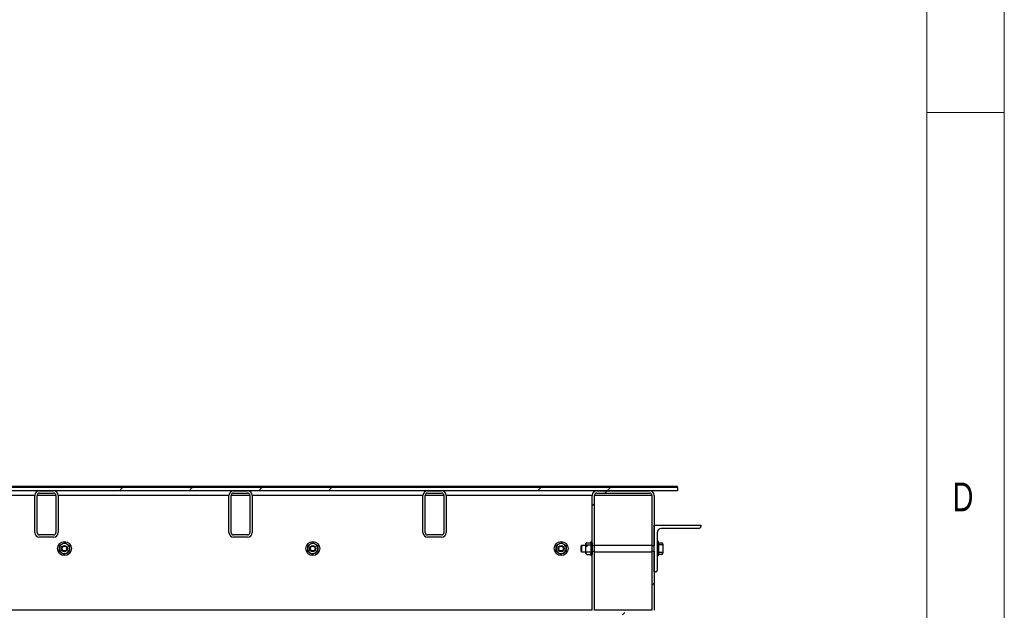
# Model space of a CAD drawing. Header units: millimetres. Extents: x 5 to 589, y 5 to 415.
# Tile 54 of 76: x 526 to 589, y 228 to 266. Entities that reach past the tile are written whole.
import ezdxf

# ---------------------------------------------------------------- set-up
doc = ezdxf.new("R2010")
doc.units = ezdxf.units.MM
doc.layers.add('NOTES', color=6, linetype='Continuous')
doc.layers.add('TRAIT-FINS', color=9, linetype='Continuous')
doc.layers.add('TRAIT-FORT', color=4, linetype='Continuous', lineweight=25)
doc.styles.add('SLDTEXTSTYLE0', font='TXT', dxfattribs={"width": 0.75})
pattern_1 = [(45, (0, 0), (-13.4704, 13.4704), []), (45, (4.49, 2e-323), (-13.4704, 13.4704), []), (45, (8.98, 4e-323), (-13.4704, 13.4704), []), (45, (13.47, 6e-323), (-13.4704, 13.4704), [])]

msp = doc.modelspace()

# ---------------------------------------------------------------- hatches: boundary and pattern name
at = {"layer": 'TRAIT-FINS'}
h = msp.add_hatch(dxfattribs=at)
h.set_pattern_fill('DIN 201 ACIER ET FONTE', color=9, style=0, pattern_type=2)
h.set_pattern_definition(pattern_1)
h.paths.add_polyline_path([(496.44691, 235.91594), (496.44691, 235.84094), (567.94691, 235.84094), (567.94691, 235.91594)], flags=0)
h = msp.add_hatch(dxfattribs=at)
h.set_pattern_fill('DIN 201 ACIER ET FONTE', color=9, style=0, pattern_type=2)
h.set_pattern_definition(pattern_1)
h.paths.add_polyline_path([(567.94691, 235.64094), (567.94691, 235.84094), (500.44691, 235.84094), (500.44691, 235.64094)], flags=0)
h = msp.add_hatch(dxfattribs=at)
h.set_pattern_fill('ANSI32', color=9, angle=3e-322, style=0)
edge = h.paths.add_edge_path(flags=0)
edge.add_arc((526.84691, 235.34094), 0.3, 90, 180)
edge.add_line((526.54691, 235.34094), (526.54691, 232.94094))
edge.add_arc((526.84691, 232.94094), 0.3, 180, 270)
edge.add_line((526.84691, 232.64094), (527.74691, 232.64094))
edge.add_arc((527.74691, 232.94094), 0.3, 270, 360)
edge.add_line((528.04691, 232.94094), (528.04691, 235.34094))
edge.add_arc((527.74691, 235.34094), 0.3, 0, 90)
edge.add_line((527.74691, 235.64094), (526.84691, 235.64094))
edge = h.paths.add_edge_path(flags=0)
edge.add_line((526.69691, 232.94094), (526.69691, 235.34094))
edge.add_arc((526.84691, 235.34094), 0.15, 90, 180, ccw=False)
edge.add_line((526.84691, 235.49094), (527.74691, 235.49094))
edge.add_arc((527.74691, 235.34094), 0.15, 0, 90, ccw=False)
edge.add_line((527.89691, 235.34094), (527.89691, 232.94094))
edge.add_arc((527.74691, 232.94094), 0.15, 270, 360, ccw=False)
edge.add_line((527.74691, 232.79094), (526.84691, 232.79094))
edge.add_arc((526.84691, 232.94094), 0.15, 180, 270, ccw=False)
h = msp.add_hatch(dxfattribs=at)
h.set_pattern_fill('ANSI32', color=9, angle=3e-322, style=0)
edge = h.paths.add_edge_path(flags=0)
edge.add_arc((539.34691, 235.34094), 0.3, 90, 180)
edge.add_line((539.04691, 235.34094), (539.04691, 232.94094))
edge.add_arc((539.34691, 232.94094), 0.3, 180, 270)
edge.add_line((539.34691, 232.64094), (540.24691, 232.64094))
edge.add_arc((540.24691, 232.94094), 0.3, 270, 360)
edge.add_line((540.54691, 232.94094), (540.54691, 235.34094))
edge.add_arc((540.24691, 235.34094), 0.3, 0, 90)
edge.add_line((540.24691, 235.64094), (539.34691, 235.64094))
edge = h.paths.add_edge_path(flags=0)
edge.add_line((539.19691, 232.94094), (539.19691, 235.34094))
edge.add_arc((539.34691, 235.34094), 0.15, 90, 180, ccw=False)
edge.add_line((539.34691, 235.49094), (540.24691, 235.49094))
edge.add_arc((540.24691, 235.34094), 0.15, 0, 90, ccw=False)
edge.add_line((540.39691, 235.34094), (540.39691, 232.94094))
edge.add_arc((540.24691, 232.94094), 0.15, 270, 360, ccw=False)
edge.add_line((540.24691, 232.79094), (539.34691, 232.79094))
edge.add_arc((539.34691, 232.94094), 0.15, 180, 270, ccw=False)
h = msp.add_hatch(dxfattribs=at)
h.set_pattern_fill('ANSI32', color=9, angle=3e-322, style=0)
edge = h.paths.add_edge_path(flags=0)
edge.add_arc((551.84691, 235.34094), 0.3, 90, 180)
edge.add_line((551.54691, 235.34094), (551.54691, 232.94094))
edge.add_arc((551.84691, 232.94094), 0.3, 180, 270)
edge.add_line((551.84691, 232.64094), (552.74691, 232.64094))
edge.add_arc((552.74691, 232.94094), 0.3, 270, 360)
edge.add_line((553.04691, 232.94094), (553.04691, 235.34094))
edge.add_arc((552.74691, 235.34094), 0.3, 0, 90)
edge.add_line((552.74691, 235.64094), (551.84691, 235.64094))
edge = h.paths.add_edge_path(flags=0)
edge.add_line((551.69691, 232.94094), (551.69691, 235.34094))
edge.add_arc((551.84691, 235.34094), 0.15, 90, 180, ccw=False)
edge.add_line((551.84691, 235.49094), (552.74691, 235.49094))
edge.add_arc((552.74691, 235.34094), 0.15, 0, 90, ccw=False)
edge.add_line((552.89691, 235.34094), (552.89691, 232.94094))
edge.add_arc((552.74691, 232.94094), 0.15, 270, 360, ccw=False)
edge.add_line((552.74691, 232.79094), (551.84691, 232.79094))
edge.add_arc((551.84691, 232.94094), 0.15, 180, 270, ccw=False)
h = msp.add_hatch(dxfattribs=at)
h.set_pattern_fill('ANSI32', color=9, angle=3e-322, style=0)
edge = h.paths.add_edge_path(flags=0)
edge.add_line((562.74691, 235.49094), (566.14691, 235.49094))
edge.add_arc((566.14691, 235.34094), 0.15, 0, 90, ccw=False)
edge.add_line((566.29691, 235.34094), (566.29691, 232.08178))
edge.add_line((566.29691, 232.08178), (566.44691, 232.08178))
edge.add_line((566.44691, 232.08178), (566.44691, 235.34094))
edge.add_arc((566.14691, 235.34094), 0.3, 0, 90)
edge.add_line((566.14691, 235.64094), (562.74691, 235.64094))
edge.add_arc((562.74691, 235.34094), 0.3, 90, 180)
edge.add_line((562.44691, 235.34094), (562.44691, 232.08178))
edge.add_line((562.44691, 232.08178), (562.59691, 232.08178))
edge.add_line((562.59691, 232.08178), (562.59691, 235.34094))
edge.add_arc((562.74691, 235.34094), 0.15, 90, 180, ccw=False)
h = msp.add_hatch(dxfattribs=at)
h.set_pattern_fill('DIN 201 ACIER ET FONTE', color=9, style=0, pattern_type=2)
h.set_pattern_definition(pattern_1)
edge = h.paths.add_edge_path(flags=0)
edge.add_line((566.44691, 233.41594), (566.44691, 230.41594))
edge.add_line((566.44691, 230.41594), (566.52191, 230.41594))
edge.add_arc((566.52191, 230.54094), 0.125, 270, 360)
edge.add_line((566.64691, 230.54094), (566.64691, 232.96594))
edge.add_arc((566.89691, 232.96594), 0.25, 90, 180, ccw=False)
edge.add_line((566.89691, 233.21594), (569.32191, 233.21594))
edge.add_arc((569.32191, 233.34094), 0.125, 270, 360)
edge.add_line((569.44691, 233.34094), (569.44691, 233.41594))
edge.add_line((569.44691, 233.41594), (566.44691, 233.41594))
h = msp.add_hatch(dxfattribs=at)
h.set_pattern_fill('ANSI32', color=9, angle=3e-322, style=0)
h.paths.add_polyline_path([(562.44691, 232.29011), (562.37191, 232.29011), (562.37191, 231.54178), (562.44691, 231.54178)], flags=0)
h = msp.add_hatch(dxfattribs=at)
h.set_pattern_fill('ANSI32', color=9, angle=3e-322, style=0)
h.paths.add_polyline_path([(566.72191, 232.29011), (566.64691, 232.29011), (566.64691, 231.54178), (566.72191, 231.54178)], flags=0)
h = msp.add_hatch(dxfattribs=at)
h.set_pattern_fill('ANSI31', color=9, scale=0.5, style=0)
edge = h.paths.add_edge_path(flags=0)
edge.add_line((562.35114, 232.15481), (562.06769, 232.15481))
edge.add_spline(control_points=[(562.06769, 232.15481), (562.06058, 232.14453), (562.05364, 232.13414), (562.04691, 232.12361)], knot_values=[0.00572513, 0.00572513, 0.00572513, 0.00572513, 0.00647759, 0.00647759, 0.00647759, 0.00647759], weights=[1, 1, 1, 1], degree=3, periodic=0)
edge.add_line((562.04691, 232.12361), (562.04691, 231.70828))
edge.add_spline(control_points=[(562.04691, 231.70828), (562.04823, 231.70623), (562.04955, 231.70418), (562.05087, 231.70214), (562.05309, 231.69873), (562.05533, 231.69533), (562.05758, 231.69195)], knot_values=[0.01142138, 0.01142138, 0.01142138, 0.01142138, 0.01156654, 0.01156654, 0.01156654, 0.01180892, 0.01180892, 0.01180892, 0.01180892], weights=[1, 1, 1, 1, 1, 1, 1], degree=3, periodic=0)
edge.add_line((562.05758, 231.69195), (562.36125, 231.69195))
edge.add_spline(control_points=[(562.36125, 231.69195), (562.36485, 231.69736), (562.36841, 231.7028), (562.37191, 231.70828)], knot_values=[0.00807021, 0.00807021, 0.00807021, 0.00807021, 0.00846083, 0.00846083, 0.00846083, 0.00846083], weights=[1, 1, 1, 1], degree=3, periodic=0)
edge.add_line((562.37191, 231.70828), (562.37191, 232.12361))
edge.add_spline(control_points=[(562.37191, 232.12361), (562.36519, 232.13414), (562.35825, 232.14453), (562.35114, 232.15481)], knot_values=[0.00849618, 0.00849618, 0.00849618, 0.00849618, 0.00924971, 0.00924971, 0.00924971, 0.00924971], weights=[1, 1, 1, 1], degree=3, periodic=0)
h = msp.add_hatch(dxfattribs=at)
h.set_pattern_fill('ANSI32', color=9, angle=3e-322, style=0)
edge = h.paths.add_edge_path(flags=0)
edge.add_arc((562.74691, 227.94094), 0.3, 180, 270)
edge.add_line((562.74691, 227.64094), (566.14691, 227.64094))
edge.add_arc((566.14691, 227.94094), 0.3, 270, 360)
edge.add_line((566.44691, 227.94094), (566.44691, 231.75011))
edge.add_line((566.44691, 231.75011), (566.29691, 231.75011))
edge.add_line((566.29691, 231.75011), (566.29691, 227.94094))
edge.add_arc((566.14691, 227.94094), 0.15, 270, 360, ccw=False)
edge.add_line((566.14691, 227.79094), (562.74691, 227.79094))
edge.add_arc((562.74691, 227.94094), 0.15, 180, 270, ccw=False)
edge.add_line((562.59691, 227.94094), (562.59691, 231.75011))
edge.add_line((562.59691, 231.75011), (562.44691, 231.75011))
edge.add_line((562.44691, 231.75011), (562.44691, 227.94094))
h = msp.add_hatch(dxfattribs=at)
h.set_pattern_fill('ANSI31', color=9, angle=3e-322, style=0)
edge = h.paths.add_edge_path(flags=0)
edge.add_spline(control_points=[(566.98235, 231.685), (566.98791, 231.71556), (566.99291, 231.74624), (566.99691, 231.77703)], knot_values=[0.0114633, 0.0114633, 0.0114633, 0.0114633, 0.01332525, 0.01332525, 0.01332525, 0.01332525], weights=[1, 1, 1, 1], degree=3, periodic=0)
edge.add_line((566.99691, 231.77703), (566.99691, 232.05485))
edge.add_spline(control_points=[(566.99691, 232.05485), (566.99291, 232.08565), (566.98791, 232.11633), (566.98235, 232.14688)], knot_values=[0.0188687, 0.0188687, 0.0188687, 0.0188687, 0.02074163, 0.02074163, 0.02074163, 0.02074163], weights=[1, 1, 1, 1], degree=3, periodic=0)
edge.add_line((566.98235, 232.14688), (566.72191, 232.14688))
edge.add_line((566.72191, 232.14688), (566.72191, 231.685))
edge.add_line((566.72191, 231.685), (566.98235, 231.685))

# ---------------------------------------------------------------- linework, layer by layer
at = {"color": 7, "linetype": 'Continuous', "lineweight": 18}
for p, q in [((589, 5), (589, 415)), ((584, 10), (584, 410)), ((584, 260), (589, 260))]:
    msp.add_line(p, q, dxfattribs=at)
at = {"layer": 'TRAIT-FORT', "color": 4, "linetype": 'Continuous', "lineweight": 25}
for p, q in [((567.94689, 235.91595), (496.44687, 235.91595)), ((567.94689, 235.84095), (496.44687, 235.84095)), ((567.94689, 235.84095), (500.44687, 235.84095)), ((567.94689, 235.64094), (500.44687, 235.64094)), ((526.84696, 235.64094), (527.74694, 235.64094)), ((526.84696, 235.49095), (527.74694, 235.49095)), ((539.34696, 235.64094), (540.24694, 235.64094)), ((539.34696, 235.49095), (540.24694, 235.49095)), ((551.84696, 235.64094), (552.74694, 235.64094)), ((551.84696, 235.49095), (552.74694, 235.49095)), ((562.74688, 235.64094), (566.14692, 235.64094)), ((562.74688, 235.49095), (566.14692, 235.49095)), ((567.94689, 235.84095), (567.94689, 235.91595)), ((567.94689, 235.84095), (567.94689, 235.64094)), ((526.54693, 235.34093), (515.54687, 235.34093)), ((526.54693, 232.94094), (526.54693, 235.34093)), ((526.69695, 232.94094), (526.69695, 235.34093)), ((527.89695, 235.34093), (526.69695, 235.34093)), ((527.89695, 235.34093), (527.89695, 232.94094)), ((528.04687, 235.34093), (528.04687, 232.94094)), ((539.04693, 235.34093), (528.04687, 235.34093)), ((539.04693, 232.94094), (539.04693, 235.34093)), ((539.19695, 232.94094), (539.19695, 235.34093)), ((540.39695, 235.34093), (539.19695, 235.34093)), ((540.39695, 235.34093), (540.39695, 232.94094)), ((540.54687, 235.34093), (540.54687, 232.94094)), ((551.54693, 235.34093), (540.54687, 235.34093)), ((551.54693, 232.94094), (551.54693, 235.34093)), ((551.69695, 232.94094), (551.69695, 235.34093)), ((552.89695, 235.34093), (551.69695, 235.34093)), ((552.89695, 235.34093), (552.89695, 232.94094)), ((553.04687, 235.34093), (553.04687, 232.94094)), ((562.44695, 235.34093), (553.04687, 235.34093)), ((562.44695, 232.08178), (562.44695, 235.34093)), ((562.59687, 232.08178), (562.59687, 235.34093)), ((566.29694, 235.34093), (562.59687, 235.34093)), ((566.29694, 235.34093), (566.29694, 232.08178)), ((566.44695, 235.34093), (566.44695, 232.08178)), ((566.44695, 233.41594), (569.44692, 233.41594)), ((566.44695, 230.41595), (566.44695, 233.41594)), ((566.64693, 230.54095), (566.64693, 232.96595)), ((569.3219, 233.21593), (566.89689, 233.21593)), ((569.44692, 233.41594), (569.44692, 233.34094)), ((527.74694, 232.79095), (526.84696, 232.79095)), ((527.74694, 232.64094), (526.84696, 232.64094)), ((540.24694, 232.79095), (539.34696, 232.79095)), ((540.24694, 232.64094), (539.34696, 232.64094)), ((552.74694, 232.79095), (551.84696, 232.79095)), ((552.74694, 232.64094), (551.84696, 232.64094)), ((562.08456, 232.27861), (562.04689, 232.24094)), ((562.04689, 232.18647), (562.04689, 232.24094)), ((562.04689, 232.12362), (562.04689, 232.18647)), ((562.09715, 232.29046), (562.0837, 232.27733)), ((562.09715, 232.29046), (562.32164, 232.29046)), ((562.33509, 232.27733), (562.32164, 232.29046)), ((562.3719, 232.24094), (562.33423, 232.27861)), ((562.3719, 232.18647), (562.36189, 232.14868)), ((562.44695, 232.36595), (562.3719, 232.36595)), ((562.3719, 232.29011), (562.3719, 232.36595)), ((562.3719, 232.29011), (562.3719, 231.54178)), ((562.3719, 232.29011), (562.44695, 232.29011)), ((562.44695, 232.29011), (562.44695, 231.54178)), ((566.72189, 232.36595), (566.64693, 232.36595)), ((566.64693, 232.29011), (566.72189, 232.29011)), ((566.64693, 232.29011), (566.64693, 231.54178)), ((566.72189, 232.29011), (566.72189, 232.36595)), ((566.72189, 232.29011), (566.72189, 231.54178)), ((566.97776, 232.27344), (566.72189, 232.27344)), ((566.97776, 232.27187), (566.72189, 232.27187)), ((566.99693, 232.20194), (566.97776, 232.27344)), ((566.97776, 232.27344), (566.97776, 232.27187)), ((566.97776, 232.14689), (566.97776, 232.27187)), ((566.99693, 232.20194), (566.99693, 232.05741)), ((561.75077, 232.11594), (561.72187, 232.06595)), ((561.72187, 232.06595), (561.72187, 231.91593)), ((561.72187, 231.91593), (561.72187, 231.76594)), ((561.72187, 231.76594), (561.75077, 231.71595)), ((562.04689, 232.11594), (561.75077, 232.11594)), ((561.75077, 232.11594), (561.75077, 231.91593)), ((561.75077, 231.91593), (561.75077, 231.71595)), ((561.75077, 231.71595), (562.04689, 231.71595)), ((562.06768, 232.1548), (562.04689, 232.12362)), ((562.04689, 231.70827), (562.04689, 232.12362)), ((562.04689, 231.6247), (562.04689, 231.70777)), ((562.04689, 231.59094), (562.04689, 231.6247)), ((562.04689, 231.59094), (562.08456, 231.55327)), ((562.36122, 231.69194), (562.05757, 231.69194)), ((562.06768, 232.1548), (562.35111, 232.1548)), ((562.33423, 231.55327), (562.3719, 231.59094)), ((562.3719, 232.12362), (562.35111, 232.1548)), ((562.36122, 231.69194), (562.3719, 231.70827)), ((562.3719, 231.70827), (562.3719, 232.12362)), ((562.59687, 232.08178), (562.44695, 232.08178)), ((562.44695, 227.94095), (562.44695, 231.75011)), ((562.44695, 231.75011), (562.59687, 231.75011)), ((566.29694, 232.11594), (562.59687, 232.11594)), ((562.59687, 231.75011), (562.59687, 232.08178)), ((562.59687, 227.94095), (562.59687, 231.75011)), ((562.59687, 231.71595), (566.29694, 231.71595)), ((566.44695, 232.08178), (566.29694, 232.08178)), ((566.29694, 232.08178), (566.29694, 231.75011)), ((566.29694, 231.75011), (566.29694, 227.94095)), ((566.29694, 231.75011), (566.44695, 231.75011)), ((566.44695, 231.75011), (566.44695, 227.94095)), ((566.72189, 231.685), (566.72189, 232.14689)), ((566.98234, 232.14689), (566.72189, 232.14689)), ((566.72189, 231.685), (566.98234, 231.685)), ((566.72189, 231.56002), (566.97776, 231.56002)), ((566.72189, 231.55845), (566.97776, 231.55845)), ((566.97776, 231.56002), (566.97776, 231.685)), ((566.97776, 231.55845), (566.99693, 231.62995)), ((566.97776, 231.56002), (566.97776, 231.55845)), ((566.98234, 232.14689), (566.99693, 232.05486)), ((566.99693, 231.77703), (566.98234, 231.685)), ((566.99693, 232.05486), (566.99693, 231.77703)), ((566.99693, 231.77703), (566.99693, 231.62995)), ((562.09715, 231.54142), (562.32164, 231.54142)), ((562.44695, 231.54178), (562.3719, 231.54178)), ((562.3719, 231.46594), (562.3719, 231.54178)), ((562.3719, 231.46594), (562.44695, 231.46594)), ((566.72189, 231.54178), (566.64693, 231.54178)), ((566.64693, 231.46594), (566.72189, 231.46594)), ((566.72189, 231.46594), (566.72189, 231.54178)), ((566.52191, 230.41595), (566.44695, 230.41595)), ((562.44695, 227.94095), (502.44691, 227.94095)), ((566.29694, 227.94095), (562.59687, 227.94095))]:
    msp.add_line(p, q, dxfattribs=at)
for centre, radius in [((528.44691, 231.91594), 0.45), ((544.44691, 231.91594), 0.45), ((560.44691, 231.91594), 0.45), ((528.44691, 231.91594), 0.2), ((528.44691, 231.91594), 0.15), ((544.44691, 231.91594), 0.2), ((544.44691, 231.91594), 0.15), ((560.44691, 231.91594), 0.2), ((560.44691, 231.91594), 0.15)]:
    msp.add_circle(centre, radius, dxfattribs=at)
for centre, radius, start, end in [((526.84691, 235.34094), 0.3, 90, 180), ((526.84691, 235.34094), 0.15, 90, 180), ((527.74691, 235.34094), 0.3, 0, 90), ((527.74691, 235.34094), 0.15, 0, 90), ((539.34691, 235.34094), 0.3, 90, 180), ((539.34691, 235.34094), 0.15, 90, 180), ((540.24691, 235.34094), 0.3, 0, 90), ((540.24691, 235.34094), 0.15, 0, 90), ((551.84691, 235.34094), 0.3, 90, 180), ((551.84691, 235.34094), 0.15, 90, 180), ((552.74691, 235.34094), 0.3, 0, 90), ((552.74691, 235.34094), 0.15, 0, 90), ((562.74691, 235.34094), 0.3, 90, 180), ((562.74691, 235.34094), 0.15, 90, 180), ((566.14691, 235.34094), 0.3, 0, 90), ((566.14691, 235.34094), 0.15, 0, 90), ((526.84691, 232.94094), 0.3, 180, 270), ((526.84691, 232.94094), 0.15, 180, 270), ((527.74691, 232.94094), 0.3, 270, 0), ((527.74691, 232.94094), 0.15, 270, 0), ((539.34691, 232.94094), 0.3, 180, 270), ((539.34691, 232.94094), 0.15, 180, 270), ((540.24691, 232.94094), 0.15, 270, 0), ((540.24691, 232.94094), 0.3, 270, 0), ((551.84691, 232.94094), 0.3, 180, 270), ((551.84691, 232.94094), 0.15, 180, 270), ((552.74691, 232.94094), 0.15, 270, 0), ((552.74691, 232.94094), 0.3, 270, 0), ((566.89691, 232.96594), 0.25, 90, 180), ((569.32191, 233.34094), 0.125, 270, 0), ((528.44691, 231.91594), 0.325, 116.3440504, 176.3440504), ((528.44691, 231.91594), 0.325, 56.3440504, 116.3440504), ((528.44691, 231.91594), 0.325, 356.3440504, 56.3440504), ((544.44691, 231.91594), 0.325, 116.3440504, 176.3440504), ((544.44691, 231.91594), 0.325, 56.3440504, 116.3440504), ((544.44691, 231.91594), 0.325, 356.3440504, 56.3440504), ((560.44691, 231.91594), 0.325, 116.3440504, 176.3440504), ((560.44691, 231.91594), 0.325, 56.3440504, 116.3440504), ((560.44691, 231.91594), 0.325, 356.3440504, 56.3440504), ((528.44691, 231.91594), 0.325, 176.3440504, 236.3440504), ((528.44691, 231.91594), 0.325, 236.3440504, 296.3440504), ((528.44691, 231.91594), 0.325, 296.3440504, 356.3440504), ((544.44691, 231.91594), 0.325, 176.3440504, 236.3440504), ((544.44691, 231.91594), 0.325, 236.3440504, 296.3440504), ((544.44691, 231.91594), 0.325, 296.3440504, 356.3440504), ((560.44691, 231.91594), 0.325, 176.3440504, 236.3440504), ((560.44691, 231.91594), 0.325, 236.3440504, 296.3440504), ((560.44691, 231.91594), 0.325, 296.3440504, 356.3440504), ((566.52191, 230.54094), 0.125, 270, 360)]:
    msp.add_arc(centre, radius, start, end, dxfattribs=at)
for points, knots in [([(528.30265, 232.20718), (528.26579, 232.18892), (528.20717, 232.15987), (528.15419, 232.13366), (528.13451, 232.12393)], [0, 0, 0, 0, 0.62868278, 1, 1, 1, 1]), ([(528.47087, 232.29046), (528.45815, 232.28416), (528.40797, 232.25933), (528.34965, 232.23041), (528.30538, 232.20854), (528.30265, 232.20718)], [0, 0, 0, 0, 0.24174272, 0.95316964, 1, 1, 1, 1]), ([(528.62699, 232.18647), (528.59952, 232.20476), (528.54501, 232.24106), (528.49546, 232.27408), (528.47087, 232.29046)], [0, 0, 0, 0, 0.5040042, 1, 1, 1, 1]), ([(528.7832, 232.08247), (528.76181, 232.09671), (528.7183, 232.12568), (528.66438, 232.16161), (528.63354, 232.18211), (528.62699, 232.18647)], [0, 0, 0, 0, 0.43247417, 0.87940744, 1, 1, 1, 1]), ([(544.30273, 232.20718), (544.26584, 232.18892), (544.20717, 232.15989), (544.15417, 232.13366), (544.1345, 232.12393)], [0, 0, 0, 0, 0.62884256, 1, 1, 1, 1]), ([(544.47086, 232.29046), (544.45814, 232.28416), (544.40796, 232.2593), (544.34956, 232.23061), (544.30543, 232.20854), (544.30273, 232.20718)], [0, 0, 0, 0, 0.241848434, 0.953586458, 1, 1, 1, 1]), ([(544.62707, 232.18647), (544.59957, 232.20476), (544.54501, 232.24103), (544.49544, 232.27408), (544.47086, 232.29046)], [0, 0, 0, 0, 0.50420337, 1, 1, 1, 1]), ([(544.78319, 232.08247), (544.76183, 232.09673), (544.71837, 232.12575), (544.66437, 232.16152), (544.63359, 232.18211), (544.62707, 232.18647)], [0, 0, 0, 0, 0.43226463, 0.87976656, 1, 1, 1, 1]), ([(560.30271, 232.20718), (560.26582, 232.18893), (560.20716, 232.15991), (560.15422, 232.13366), (560.13458, 232.12393)], [0, 0, 0, 0, 0.62909543, 1, 1, 1, 1]), ([(560.47084, 232.29046), (560.45812, 232.28417), (560.40796, 232.25934), (560.34969, 232.2304), (560.30545, 232.20854), (560.30271, 232.20718)], [0, 0, 0, 0, 0.24184591, 0.95314965, 1, 1, 1, 1]), ([(560.62706, 232.18647), (560.59955, 232.20476), (560.545, 232.24103), (560.49542, 232.27408), (560.47084, 232.29046)], [0, 0, 0, 0, 0.50420337, 1, 1, 1, 1]), ([(560.78317, 232.08247), (560.76182, 232.09673), (560.71836, 232.12575), (560.66436, 232.16152), (560.63357, 232.18211), (560.62706, 232.18647)], [0, 0, 0, 0, 0.43226463, 0.87976656, 1, 1, 1, 1]), ([(562.04689, 232.18647), (562.04979, 232.20476), (562.05556, 232.24108), (562.08335, 232.27409), (562.09715, 232.29046)], [0, 0, 0, 0, 0.50381424, 1, 1, 1, 1]), ([(562.0568, 232.14832), (562.05297, 232.15663), (562.04718, 232.16919), (562.04696, 232.1821), (562.04689, 232.18647)], [0, 0, 0, 0, 0.6615821, 1, 1, 1, 1]), ([(562.32164, 232.29046), (562.33338, 232.27623), (562.35724, 232.24729), (562.37086, 232.21133), (562.37172, 232.19082), (562.3719, 232.18647)], [0, 0, 0, 0, 0.43241015, 0.8794079, 1, 1, 1, 1]), ([(528.11058, 231.74942), (528.11225, 231.77506), (528.11566, 231.82721), (528.11968, 231.89187), (528.12208, 231.92883), (528.12259, 231.93667)], [0, 0, 0, 0, 0.43237768, 0.87945582, 1, 1, 1, 1]), ([(528.11058, 231.74942), (528.13197, 231.73518), (528.17548, 231.70621), (528.2294, 231.67028), (528.26024, 231.64978), (528.26679, 231.64542)], [0, 0, 0, 0, 0.43247417, 0.87940744, 1, 1, 1, 1]), ([(528.12259, 231.93667), (528.12469, 231.96962), (528.12886, 232.03498), (528.13264, 232.09444), (528.13451, 232.12393)], [0, 0, 0, 0, 0.50394286, 1, 1, 1, 1]), ([(528.26679, 231.64542), (528.29426, 231.62713), (528.34878, 231.59081), (528.39839, 231.5578), (528.423, 231.54142)], [0, 0, 0, 0, 0.50381424, 1, 1, 1, 1]), ([(528.59113, 231.6247), (528.55424, 231.60644), (528.49559, 231.57741), (528.44264, 231.55116), (528.423, 231.54142)], [0, 0, 0, 0, 0.6291152, 1, 1, 1, 1]), ([(528.75927, 231.70796), (528.74654, 231.70166), (528.69637, 231.67685), (528.63816, 231.6478), (528.59387, 231.62605), (528.59113, 231.6247)], [0, 0, 0, 0, 0.24185896, 0.95320109, 1, 1, 1, 1]), ([(528.77128, 231.89521), (528.76914, 231.86227), (528.7649, 231.79691), (528.76113, 231.73745), (528.75927, 231.70796)], [0, 0, 0, 0, 0.50395819, 1, 1, 1, 1]), ([(528.7832, 232.08247), (528.78159, 232.05683), (528.77832, 232.00467), (528.77399, 231.94003), (528.77176, 231.90306), (528.77128, 231.89521)], [0, 0, 0, 0, 0.43236132, 0.87948287, 1, 1, 1, 1]), ([(544.11066, 231.74942), (544.11229, 231.77506), (544.11561, 231.82721), (544.11967, 231.89187), (544.12207, 231.92883), (544.12258, 231.93667)], [0, 0, 0, 0, 0.43236132, 0.87945235, 1, 1, 1, 1]), ([(544.11066, 231.74942), (544.13201, 231.73516), (544.17547, 231.70614), (544.22947, 231.67037), (544.26025, 231.64978), (544.26677, 231.64542)], [0, 0, 0, 0, 0.43226463, 0.87976656, 1, 1, 1, 1]), ([(544.12258, 231.93667), (544.12468, 231.96962), (544.12884, 232.03498), (544.13262, 232.09444), (544.1345, 232.12393)], [0, 0, 0, 0, 0.50394286, 1, 1, 1, 1]), ([(544.26677, 231.64542), (544.29428, 231.62713), (544.34883, 231.59086), (544.39841, 231.55781), (544.42299, 231.54142)], [0, 0, 0, 0, 0.50420337, 1, 1, 1, 1]), ([(544.59112, 231.6247), (544.55422, 231.60644), (544.49558, 231.57741), (544.44262, 231.55116), (544.42299, 231.54142)], [0, 0, 0, 0, 0.6291152, 1, 1, 1, 1]), ([(544.75925, 231.70796), (544.74656, 231.70166), (544.69644, 231.6768), (544.63817, 231.64781), (544.59385, 231.62605), (544.59112, 231.6247)], [0, 0, 0, 0, 0.24145379, 0.95320243, 1, 1, 1, 1]), ([(544.77127, 231.89521), (544.76918, 231.86227), (544.76503, 231.7969), (544.76117, 231.73745), (544.75925, 231.70796)], [0, 0, 0, 0, 0.50392825, 1, 1, 1, 1]), ([(544.78319, 232.08247), (544.78155, 232.05683), (544.77823, 232.00468), (544.77418, 231.94002), (544.77178, 231.90306), (544.77127, 231.89521)], [0, 0, 0, 0, 0.43236132, 0.87945235, 1, 1, 1, 1]), ([(560.11064, 231.74942), (560.11228, 231.77506), (560.1156, 231.82721), (560.11965, 231.89187), (560.12205, 231.92883), (560.12256, 231.93667)], [0, 0, 0, 0, 0.43236132, 0.87945235, 1, 1, 1, 1]), ([(560.11064, 231.74942), (560.132, 231.73516), (560.17546, 231.70614), (560.22946, 231.67037), (560.26024, 231.64978), (560.26676, 231.64542)], [0, 0, 0, 0, 0.43226463, 0.87976656, 1, 1, 1, 1]), ([(560.12256, 231.93667), (560.12465, 231.96962), (560.1288, 232.03499), (560.13266, 232.09444), (560.13458, 232.12393)], [0, 0, 0, 0, 0.50392825, 1, 1, 1, 1]), ([(560.26676, 231.64542), (560.29426, 231.62713), (560.34882, 231.59086), (560.39839, 231.55781), (560.42297, 231.54142)], [0, 0, 0, 0, 0.50420337, 1, 1, 1, 1]), ([(560.5911, 231.6247), (560.55425, 231.60643), (560.49563, 231.57736), (560.44264, 231.55116), (560.42297, 231.54142)], [0, 0, 0, 0, 0.62870257, 1, 1, 1, 1]), ([(560.75933, 231.70796), (560.7466, 231.70166), (560.69642, 231.67683), (560.63815, 231.64781), (560.59384, 231.62605), (560.5911, 231.6247)], [0, 0, 0, 0, 0.24175576, 0.95322106, 1, 1, 1, 1]), ([(560.77125, 231.89521), (560.76915, 231.86227), (560.76499, 231.7969), (560.76121, 231.73745), (560.75933, 231.70796)], [0, 0, 0, 0, 0.50394286, 1, 1, 1, 1]), ([(560.78317, 232.08247), (560.78154, 232.05683), (560.77822, 232.00468), (560.77416, 231.94002), (560.77176, 231.90306), (560.77125, 231.89521)], [0, 0, 0, 0, 0.43236132, 0.87945235, 1, 1, 1, 1]), ([(562.04689, 231.70827), (562.04822, 231.70623), (562.05178, 231.70078), (562.05534, 231.69534), (562.05757, 231.69194)], [0, 0, 0, 0, 0.375127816, 1, 1, 1, 1]), ([(562.08074, 231.69194), (562.07972, 231.69092), (562.05984, 231.67122), (562.04776, 231.648), (562.04694, 231.62605), (562.04689, 231.6247)], [0, 0, 0, 0, 0.04854488, 0.94180763, 1, 1, 1, 1]), ([(562.04689, 231.6247), (562.0514, 231.60644), (562.05857, 231.57742), (562.08671, 231.55116), (562.09715, 231.54142)], [0, 0, 0, 0, 0.62926792, 1, 1, 1, 1]), ([(562.32164, 231.54142), (562.33212, 231.55116), (562.36036, 231.57741), (562.36744, 231.60644), (562.3719, 231.6247)], [0, 0, 0, 0, 0.3708848, 1, 1, 1, 1]), ([(562.3719, 231.6247), (562.37188, 231.62605), (562.37159, 231.64801), (562.35951, 231.67132), (562.3391, 231.69092), (562.33804, 231.69194)], [0, 0, 0, 0, 0.05816866, 0.95121603, 1, 1, 1, 1])]:
    msp.add_open_spline(points, degree=3, knots=knots, dxfattribs=at)

# ---------------------------------------------------------------- texts
at = {"layer": 'NOTES', "color": 211, "insert": (585.66668, 236.16802), "char_height": 1.85208, "attachment_point": 1, "style": 'SLDTEXTSTYLE0'}
msp.add_mtext('D', dxfattribs=at)

doc.saveas('drawing.dxf')
